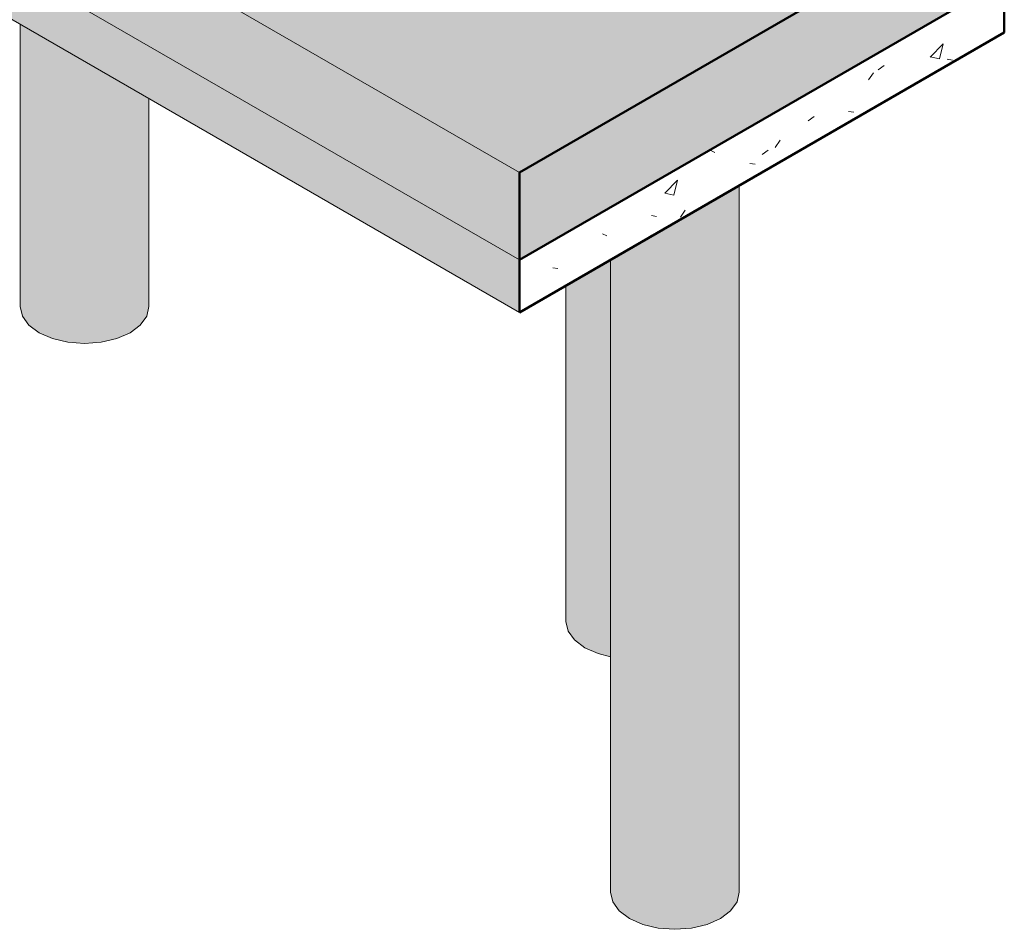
# Model space of a CAD drawing. Header units: centimetres. Extents: x -286 to 6967, y -466 to 803.
# Tile 66 of 73: x 6515 to 6744, y -466 to -254. Entities that reach past the tile are written whole.
import ezdxf

# ---------------------------------------------------------------- set-up
doc = ezdxf.new("R2010")
doc.units = ezdxf.units.CM
for name, color, linetype, lineweight in [('A-FLOR', 7, 'Continuous', 18), ('A-FLOR-PATT', 7, 'Continuous', 50), ('S-FNDN', 7, 'Continuous', 25)]:
    doc.layers.add(name, color=color, linetype=linetype, lineweight=lineweight)

msp = doc.modelspace()

# ---------------------------------------------------------------- hatches: boundary and pattern name
at = {"layer": 'A-FLOR'}
h = msp.add_hatch(dxfattribs=at)
h.set_pattern_fill('FP_4', color=256, style=0, pattern_type=2)
h.set_pattern_definition([(34.53, (6468.836, -564.14), (43.7239, -2.2088), [3.567, -39.24]), (357.108, (6468.836, -564.14), (-8.4581, 26.47346), [3.648, -40.132]), (107.719, (6472.48, -564.323), (35.2659, 24.2653), [2.316, -25.476]), (31.036, (6468.836, -557.1), (65.0594, -5.826), [5.541, -60.955]), (101.392, (6474.257, -557.585), (56.977, 34.2835), [3.41, -37.506]), (354.883, (6468.836, -557.1), (56.9768, 34.2839), [5.443, -59.876]), (12.496, (6474.932, -558.86), (36.3871, -14.17056), [4.372, -48.091]), (338.723, (6474.932, -558.86), (14.8325, 25.5223), [3.254, -35.795]), (59.836, (6477.964, -560.04), (51.2195, 11.3515), [2.46, -27.059]), (23.894, (6468.836, -564.139), (0.74089, 11.71622), [1.746, -32.743, 1.746, -33.695, -35.044]), (23.894, (6468.836, -564.139), (0.74089, 11.71622), [-69.929, 1.746, -33.298]), (4.347, (6468.836, -564.139), (16.03696, 13.88148), [2, -21.154, 2, -36.61, -15.305]), (4.347, (6468.836, -564.139), (16.03696, 13.88148), [-61.764, 2, -13.305]), (339.806, (6455.241, -564.139), (32.54123, -0.79404), [1.808, -11.887, 1.808, -40.921, -56.698]), (339.806, (6455.241, -564.139), (32.54123, -0.79404), [-56.424, 1.808, -54.89]), (332.119, (6449.145, -564.139), (35.5512, 3.5229), [1.678, -14.847, 1.678, -24.661, -37.372]), (332.119, (6449.145, -564.139), (35.5512, 3.5229), [-42.864, 1.678, -35.694])])
h.paths.add_polyline_path([(6631.261, -289.369), (6744.398, -224.05), (6646.337, -167.434), (6646.337, -110.279), (6264.634, 110.097), (6165.639, 110.097), (6083.671, 157.422), (5970.534, 92.102), (6625.981, -286.321)])
h = msp.add_hatch(dxfattribs=at)
h.set_pattern_fill('FP_5', color=256, style=0, pattern_type=2)
h.set_pattern_definition([(38.617, (6788.006, 125.444), (30.9178, -20.9741), [2.66, -29.256]), (325.848, (6788.006, 125.444), (-5.9808, 40.8924), [3.113, -34.247]), (98.321, (6790.582, 123.696), (24.9369, 19.9185), [3.444, -37.884]), (32.051, (6788.006, 135.4), (46.0035, -34.7982), [3.961, -43.573]), (95.439, (6791.84, 132.5), (40.2885, 25.2243), [5.025, -55.27]), (322.895, (6788.006, 135.4), (40.2888, 25.225), [4.807, -52.876]), (352.362, (6792.316, 130.42), (25.7302, -34.8955), [3.045, -33.497]), (306.403, (6792.316, 130.42), (10.4883, 30.0379), [3.613, -39.742]), (70.753, (6794.46, 127.513), (36.2185, -4.8565), [2.651, -29.165]), (17.155, (6788.006, 125.444), (0.52444, 16.26637), [1.181, -22.154, 1.181, -22.798, -23.711]), (17.155, (6788.006, 125.444), (0.52444, 16.26637), [-47.314, 1.181, -22.53]), (336.958, (6788.006, 125.444), (11.34002, 13.08435), [1.533, -16.208, 1.533, -28.051, -11.726]), (336.958, (6788.006, 125.444), (11.34002, 13.08435), [-47.324, 1.533, -10.194]), (307.294, (6778.393, 130.993), (23.01047, -14.40767), [1.98, -13.02, 1.98, -44.82, -62.101]), (307.294, (6778.393, 130.993), (23.01047, -14.40767), [-61.801, 1.98, -60.121]), (301.444, (6774.083, 133.482), (25.13843, -9.53075), [2.01, -17.789, 2.01, -29.547, -44.777]), (301.444, (6774.083, 133.482), (25.13843, -9.53075), [-51.357, 2.01, -42.767])])
h.paths.add_polyline_path([(6631.261, -309.782), (6631.261, -289.369), (5970.534, 92.102), (5970.534, 71.689), (6624.546, -305.905)])
at = {"layer": 'A-FLOR', "true_color": 0x828477}
msp.add_hatch(color=8, dxfattribs=at).paths.add_polyline_path([(6631.261, -322.029), (6631.261, -309.782), (5970.534, 71.689), (5970.534, 59.442), (6624.546, -318.152)])
at = {"layer": 'A-FLOR', "true_color": 0xf2f2e6}
msp.add_hatch(color=7, dxfattribs=at).paths.add_polyline_path([(6631.261, -309.782), (6744.398, -244.462), (6744.398, -224.05), (6631.261, -289.369)])
at = {"layer": 'A-FLOR-PATT', "lineweight": 18}
h = msp.add_hatch(dxfattribs=at)
h.set_pattern_fill('FP_3', color=256, style=0, pattern_type=2)
h.set_pattern_definition([(62.892, (6312.09, 31.667), (30.9182, 14.72735), [4.56, -50.164]), (25.47, (6312.09, 31.667), (-5.9806, 33.9862), [2.854, -31.392]), (99.981, (6314.667, 32.894), (24.9363, 48.7133), [2.876, -31.633]), (60.684, (6312.09, 41.622), (46.0035, 18.322), [6.857, -75.427]), (96.106, (6315.925, 43.15), (40.288, 71.7464), [4.477, -49.252]), (21.716, (6312.09, 41.62), (40.289, 71.746), [4.126, -45.391]), (45.584, (6316.402, 41.622), (25.7299, -5.1849), [4.313, -47.438]), (348.607, (6316.4, 41.62), (10.4886, 42.1486), [2.187, -24.06]), (76.026, (6318.546, 41.19), (36.218, 36.964), [3.62, -39.815]), (55.653, (6312.091, 31.667), (0.52463, 16.87185), [2, -37.519, 2, -38.61, -40.156]), (55.653, (6312.091, 31.667), (0.52463, 16.87185), [-80.13, 2, -38.156]), (36.106, (6312.09, 31.667), (11.33962, 26.17835), [1.746, -18.461, 1.746, -31.949, -13.356]), (36.106, (6312.09, 31.667), (11.33962, 26.17835), [-53.901, 1.746, -11.611]), (351.006, (6302.479, 26.117), (23.01027, 12.1623), [1.215, -7.987, 1.215, -27.495, -38.095]), (351.006, (6302.479, 26.117), (23.01027, 12.1623), [-37.911, 1.215, -36.881]), (334.325, (6298.168, 23.63), (25.1381, 19.4965), [1.164, -10.297, 1.164, -17.102, -25.918]), (334.325, (6298.168, 23.63), (25.1381, 19.4965), [-29.726, 1.164, -24.754])])
h.paths.add_polyline_path([(6631.261, -322.029), (6744.398, -256.709), (6744.398, -244.462), (6631.261, -309.782), (6631.261, -310.251)])
at = {"layer": 'S-FNDN', "true_color": 0xc8c8c8}
for points in [[(6529.844, -329.291), (6533.726, -328.996), (6537.344, -328.131), (6540.45, -326.754), (6540.45, -269.599), (6514.844, -254.815), (6514.844, -320.631), (6515.355, -322.872), (6516.853, -324.961), (6519.237, -326.754), (6522.344, -328.131), (6525.961, -328.996)], [(6540.45, -326.754), (6542.834, -324.961), (6544.332, -322.872), (6544.844, -320.631), (6544.844, -272.136), (6540.45, -269.599), (6540.45, -322.029)], [(6678.157, -463.414), (6680.541, -461.621), (6682.039, -459.532), (6682.55, -457.29), (6682.55, -292.417), (6678.157, -294.954), (6678.157, -453.833)], [(6667.55, -465.951), (6671.433, -465.656), (6675.05, -464.79), (6678.157, -463.414), (6678.157, -294.954), (6652.55, -309.738), (6652.55, -457.29), (6653.062, -459.532), (6654.56, -461.621), (6656.944, -463.414), (6660.05, -464.79), (6663.668, -465.656)], [(6652.55, -402.315), (6652.55, -309.738), (6642.123, -315.758), (6642.123, -394.115), (6642.634, -396.357), (6644.132, -398.445), (6646.516, -400.239), (6649.623, -401.615)]]:
    msp.add_hatch(color=9, dxfattribs=at).paths.add_polyline_path(points)

# ---------------------------------------------------------------- linework, layer by layer
at = {"layer": 'A-FLOR'}
for p, q in [((5970.534, 92.102), (6631.261, -289.369)), ((5970.534, 71.689), (6631.261, -309.782)), ((6631.261, -322.029), (5970.534, 59.442))]:
    msp.add_line(p, q, dxfattribs=at)
at = {"layer": 'A-FLOR', "lineweight": 50}
for p, q in [((6744.398, -224.05), (6631.261, -289.369)), ((6744.398, -256.709), (6744.398, -224.05)), ((6744.398, -244.462), (6631.261, -309.782)), ((6631.261, -322.029), (6744.398, -256.709)), ((6631.261, -289.369), (6631.261, -322.029))]:
    msp.add_line(p, q, dxfattribs=at)
at = {"layer": 'S-FNDN', "lineweight": 18}
for p, q in [((6514.844, -254.815), (6514.844, -320.631)), ((6544.844, -320.631), (6544.844, -272.136)), ((6682.55, -457.29), (6682.55, -292.417)), ((6652.55, -309.738), (6652.55, -457.29)), ((6642.123, -315.758), (6642.123, -394.115))]:
    msp.add_line(p, q, dxfattribs=at)
for points in [[(6540.45, -326.754, 0), (6537.344, -328.131, 0), (6533.726, -328.996, 0), (6529.844, -329.291, 0), (6525.961, -328.996, 0), (6522.344, -328.131, 0), (6519.237, -326.754, 0), (6516.853, -324.961, 0), (6515.355, -322.872, 0), (6514.844, -320.631, 0)], [(6544.844, -320.631, 0), (6544.332, -322.872, 0), (6542.834, -324.961, 0), (6540.45, -326.754, 0)], [(6652.526, -402.358, 0), (6649.623, -401.615, 0), (6646.516, -400.239, 0), (6644.132, -398.445, 0), (6642.634, -396.357, 0), (6642.123, -394.115, 0)], [(6678.157, -463.414, 0), (6675.05, -464.79, 0), (6671.433, -465.656, 0), (6667.55, -465.951, 0), (6663.668, -465.656, 0), (6660.05, -464.79, 0), (6656.944, -463.414, 0), (6654.56, -461.621, 0), (6653.062, -459.532, 0), (6652.55, -457.29, 0)], [(6682.55, -457.29, 0), (6682.039, -459.532, 0), (6680.541, -461.621, 0), (6678.157, -463.414, 0)]]:
    msp.add_polyline3d(points, dxfattribs=at)

doc.saveas('drawing.dxf')
